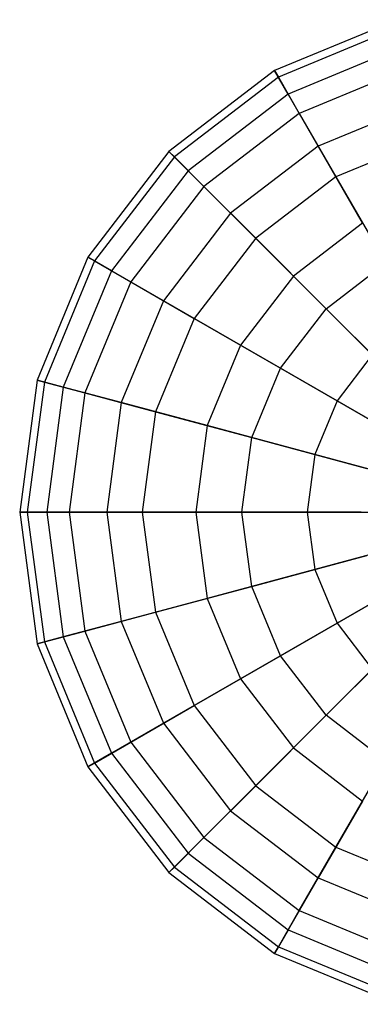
# Model space of a CAD drawing. Extents: x -38.6 to 39.4, y -37.8 to 40.2.
# Tile 16 of 49: x -12.5 to -10.3, y -0.1 to 6.2. Entities that reach past the tile are written whole.
import ezdxf

# ---------------------------------------------------------------- set-up
doc = ezdxf.new("R2010")
doc.units = 0
doc.header["$LTSCALE"] = 2.54
doc.layers.get('0').update_dxf_attribs({"color": 13, "linetype": 'CONTINUOUS'})

# ---------------------------------------------------------------- blocks, each defined once
blk = doc.blocks.new('GRUPUJ_1')
at = {"color": 0}
for p, q in [((28.5545, 44.0864, 12.8002), (27.7653, 43.7595, 12.8002)), ((28.5545, 44.0864, 12.8002), (27.7653, 43.7595, 12.8002)), ((28.5671, 44.0393, 11.9451), (27.7897, 43.7173, 11.9451)), ((28.5671, 44.0393, 11.9451), (27.7897, 43.7173, 11.9451)), ((28.5995, 43.9182, 13.6389), (27.8524, 43.6087, 13.6389)), ((28.5995, 43.9182, 13.6389), (27.8524, 43.6087, 13.6389)), ((27.7653, 43.7595, 12.8002), (27.0876, 43.2395, 12.8002)), ((27.7653, 43.7595, 12.8002), (27.0876, 43.2395, 12.8002)), ((27.8524, 43.6087, 13.6389), (27.7653, 43.7595, 12.8002)), ((27.7653, 43.7595, 12.8002), (27.7897, 43.7173, 11.9451)), ((27.7653, 43.7595, 12.8002), (27.7897, 43.7173, 11.9451)), ((27.8524, 43.6087, 13.6389), (27.7653, 43.7595, 12.8002)), ((28.6366, 43.78, 11.1317), (27.9239, 43.4848, 11.1317)), ((28.6366, 43.78, 11.1317), (27.9239, 43.4848, 11.1317)), ((27.7897, 43.7173, 11.9451), (27.1221, 43.205, 11.9451)), ((27.7897, 43.7173, 11.9451), (27.1221, 43.205, 11.9451)), ((27.7897, 43.7173, 11.9451), (27.9239, 43.4848, 11.1317)), ((27.7897, 43.7173, 11.9451), (27.9239, 43.4848, 11.1317)), ((27.8524, 43.6087, 13.6389), (27.2108, 43.1164, 13.6389)), ((27.8524, 43.6087, 13.6389), (27.2108, 43.1164, 13.6389)), ((28.045, 43.275, 14.4038), (27.8524, 43.6087, 13.6389)), ((28.045, 43.275, 14.4038), (27.8524, 43.6087, 13.6389)), ((28.6993, 43.546, 14.4038), (28.045, 43.275, 14.4038)), ((28.6993, 43.546, 14.4038), (28.045, 43.275, 14.4038)), ((27.9239, 43.4848, 11.1317), (27.312, 43.0152, 11.1317)), ((27.9239, 43.4848, 11.1317), (27.312, 43.0152, 11.1317)), ((27.9239, 43.4848, 11.1317), (28.1588, 43.0779, 10.4156)), ((27.9239, 43.4848, 11.1317), (28.1588, 43.0779, 10.4156)), ((28.7582, 43.3261, 10.4156), (28.1588, 43.0779, 10.4156)), ((28.7582, 43.3261, 10.4156), (28.1588, 43.0779, 10.4156)), ((27.0876, 43.2395, 12.8002), (26.5676, 42.5619, 12.8002)), ((27.0876, 43.2395, 12.8002), (26.5676, 42.5619, 12.8002)), ((27.2108, 43.1164, 13.6389), (27.0876, 43.2395, 12.8002)), ((27.0876, 43.2395, 12.8002), (27.1221, 43.205, 11.9451)), ((27.0876, 43.2395, 12.8002), (27.1221, 43.205, 11.9451)), ((27.2108, 43.1164, 13.6389), (27.0876, 43.2395, 12.8002)), ((28.045, 43.275, 14.4038), (27.4832, 42.8439, 14.4038)), ((28.045, 43.275, 14.4038), (27.4832, 42.8439, 14.4038)), ((28.3301, 42.7812, 15.043), (28.045, 43.275, 14.4038)), ((28.3301, 42.7812, 15.043), (28.045, 43.275, 14.4038)), ((27.1221, 43.205, 11.9451), (26.6099, 42.5375, 11.9451)), ((27.1221, 43.205, 11.9451), (26.6099, 42.5375, 11.9451)), ((27.1221, 43.205, 11.9451), (27.312, 43.0152, 11.1317)), ((27.1221, 43.205, 11.9451), (27.312, 43.0152, 11.1317)), ((27.2108, 43.1164, 13.6389), (26.7185, 42.4748, 13.6389)), ((27.2108, 43.1164, 13.6389), (26.7185, 42.4748, 13.6389)), ((27.4832, 42.8439, 14.4038), (27.2108, 43.1164, 13.6389)), ((27.4832, 42.8439, 14.4038), (27.2108, 43.1164, 13.6389)), ((28.1588, 43.0779, 10.4156), (27.6442, 42.683, 10.4156)), ((28.1588, 43.0779, 10.4156), (27.6442, 42.683, 10.4156)), ((28.1588, 43.0779, 10.4156), (28.4784, 42.5243, 9.8454)), ((28.1588, 43.0779, 10.4156), (28.4784, 42.5243, 9.8454)), ((27.312, 43.0152, 11.1317), (26.8424, 42.4032, 11.1317)), ((27.312, 43.0152, 11.1317), (26.8424, 42.4032, 11.1317)), ((27.312, 43.0152, 11.1317), (27.6442, 42.683, 10.4156)), ((27.312, 43.0152, 11.1317), (27.6442, 42.683, 10.4156)), ((27.4832, 42.8439, 14.4038), (27.0522, 42.2821, 14.4038)), ((27.4832, 42.8439, 14.4038), (27.0522, 42.2821, 14.4038)), ((27.8864, 42.4408, 15.043), (27.4832, 42.8439, 14.4038)), ((27.8864, 42.4408, 15.043), (27.4832, 42.8439, 14.4038)), ((28.3301, 42.7812, 15.043), (27.8864, 42.4408, 15.043)), ((28.3301, 42.7812, 15.043), (27.8864, 42.4408, 15.043)), ((27.6442, 42.683, 10.4156), (27.2493, 42.1683, 10.4156)), ((27.6442, 42.683, 10.4156), (27.2493, 42.1683, 10.4156)), ((27.6442, 42.683, 10.4156), (28.0961, 42.231, 9.8454)), ((27.6442, 42.683, 10.4156), (28.0961, 42.231, 9.8454)), ((26.5676, 42.5619, 12.8002), (26.2407, 41.7727, 12.8002)), ((26.5676, 42.5619, 12.8002), (26.2407, 41.7727, 12.8002)), ((26.5676, 42.5619, 12.8002), (26.6099, 42.5375, 11.9451)), ((26.7185, 42.4748, 13.6389), (26.5676, 42.5619, 12.8002)), ((26.7185, 42.4748, 13.6389), (26.5676, 42.5619, 12.8002)), ((26.5676, 42.5619, 12.8002), (26.6099, 42.5375, 11.9451)), ((26.6099, 42.5375, 11.9451), (26.2879, 41.7601, 11.9451)), ((26.6099, 42.5375, 11.9451), (26.2879, 41.7601, 11.9451)), ((26.6099, 42.5375, 11.9451), (26.8424, 42.4032, 11.1317)), ((26.6099, 42.5375, 11.9451), (26.8424, 42.4032, 11.1317)), ((28.0961, 42.231, 9.8454), (28.4784, 42.5243, 9.8454)), ((28.0961, 42.231, 9.8454), (28.4784, 42.5243, 9.8454)), ((26.7185, 42.4748, 13.6389), (26.409, 41.7276, 13.6389)), ((26.7185, 42.4748, 13.6389), (26.409, 41.7276, 13.6389)), ((27.0522, 42.2821, 14.4038), (26.7185, 42.4748, 13.6389)), ((27.0522, 42.2821, 14.4038), (26.7185, 42.4748, 13.6389)), ((27.8864, 42.4408, 15.043), (27.5459, 41.997, 15.043)), ((27.8864, 42.4408, 15.043), (27.5459, 41.997, 15.043)), ((28.3928, 41.9344, 15.5128), (27.8864, 42.4408, 15.043)), ((28.3928, 41.9344, 15.5128), (27.8864, 42.4408, 15.043)), ((26.8424, 42.4032, 11.1317), (26.5472, 41.6906, 11.1317)), ((26.8424, 42.4032, 11.1317), (26.5472, 41.6906, 11.1317)), ((26.8424, 42.4032, 11.1317), (27.2493, 42.1683, 10.4156)), ((26.8424, 42.4032, 11.1317), (27.2493, 42.1683, 10.4156)), ((27.0522, 42.2821, 14.4038), (26.7812, 41.6279, 14.4038)), ((27.0522, 42.2821, 14.4038), (26.7812, 41.6279, 14.4038)), ((27.5459, 41.997, 15.043), (27.0522, 42.2821, 14.4038)), ((27.5459, 41.997, 15.043), (27.0522, 42.2821, 14.4038)), ((27.8028, 41.8487, 9.8454), (28.0961, 42.231, 9.8454)), ((27.8028, 41.8487, 9.8454), (28.0961, 42.231, 9.8454)), ((28.0961, 42.231, 9.8454), (28.6371, 41.6901, 9.4601)), ((28.0961, 42.231, 9.8454), (28.6371, 41.6901, 9.4601)), ((27.2493, 42.1683, 10.4156), (27.001, 41.569, 10.4156)), ((27.2493, 42.1683, 10.4156), (27.001, 41.569, 10.4156)), ((27.2493, 42.1683, 10.4156), (27.8028, 41.8487, 9.8454)), ((27.2493, 42.1683, 10.4156), (27.8028, 41.8487, 9.8454)), ((27.5459, 41.997, 15.043), (27.3319, 41.4803, 15.043)), ((27.5459, 41.997, 15.043), (27.3319, 41.4803, 15.043)), ((28.1661, 41.639, 15.5128), (27.5459, 41.997, 15.043)), ((28.1661, 41.639, 15.5128), (27.5459, 41.997, 15.043)), ((28.3928, 41.9344, 15.5128), (28.1661, 41.639, 15.5128)), ((28.3928, 41.9344, 15.5128), (28.1661, 41.639, 15.5128)), ((27.6184, 41.4036, 9.8454), (27.8028, 41.8487, 9.8454)), ((27.6184, 41.4036, 9.8454), (27.8028, 41.8487, 9.8454)), ((27.8028, 41.8487, 9.8454), (28.4653, 41.4662, 9.4601)), ((27.8028, 41.8487, 9.8454), (28.4653, 41.4662, 9.4601)), ((26.2407, 41.7727, 12.8002), (26.1292, 40.9258, 12.8002)), ((26.2407, 41.7727, 12.8002), (26.1292, 40.9258, 12.8002)), ((26.2879, 41.7601, 11.9451), (26.178, 40.9258, 11.9451)), ((26.2879, 41.7601, 11.9451), (26.178, 40.9258, 11.9451)), ((26.2407, 41.7727, 12.8002), (26.2879, 41.7601, 11.9451)), ((26.409, 41.7276, 13.6389), (26.2407, 41.7727, 12.8002)), ((26.2407, 41.7727, 12.8002), (26.2879, 41.7601, 11.9451)), ((26.409, 41.7276, 13.6389), (26.2407, 41.7727, 12.8002)), ((26.2879, 41.7601, 11.9451), (26.5472, 41.6906, 11.1317)), ((26.2879, 41.7601, 11.9451), (26.5472, 41.6906, 11.1317)), ((26.409, 41.7276, 13.6389), (26.3034, 40.9258, 13.6389)), ((26.409, 41.7276, 13.6389), (26.3034, 40.9258, 13.6389)), ((26.7812, 41.6279, 14.4038), (26.409, 41.7276, 13.6389)), ((26.7812, 41.6279, 14.4038), (26.409, 41.7276, 13.6389)), ((26.5472, 41.6906, 11.1317), (26.4465, 40.9258, 11.1317)), ((26.5472, 41.6906, 11.1317), (26.4465, 40.9258, 11.1317)), ((26.5472, 41.6906, 11.1317), (27.001, 41.569, 10.4156)), ((26.5472, 41.6906, 11.1317), (27.001, 41.569, 10.4156)), ((26.7812, 41.6279, 14.4038), (26.6887, 40.9258, 14.4038)), ((26.7812, 41.6279, 14.4038), (26.6887, 40.9258, 14.4038)), ((27.3319, 41.4803, 15.043), (26.7812, 41.6279, 14.4038)), ((27.3319, 41.4803, 15.043), (26.7812, 41.6279, 14.4038)), ((28.1661, 41.639, 15.5128), (28.0237, 41.295, 15.5128)), ((28.1661, 41.639, 15.5128), (28.0237, 41.295, 15.5128)), ((28.8705, 41.2323, 15.7813), (28.1661, 41.639, 15.5128)), ((28.8705, 41.2323, 15.7813), (28.1661, 41.639, 15.5128)), ((27.001, 41.569, 10.4156), (26.9163, 40.9258, 10.4156)), ((27.001, 41.569, 10.4156), (26.9163, 40.9258, 10.4156)), ((27.001, 41.569, 10.4156), (27.6184, 41.4036, 9.8454)), ((27.001, 41.569, 10.4156), (27.6184, 41.4036, 9.8454)), ((27.3319, 41.4803, 15.043), (27.2589, 40.9258, 15.043)), ((27.3319, 41.4803, 15.043), (27.2589, 40.9258, 15.043)), ((28.0237, 41.295, 15.5128), (27.3319, 41.4803, 15.043)), ((28.0237, 41.295, 15.5128), (27.3319, 41.4803, 15.043)), ((27.5555, 40.9258, 9.8454), (27.6184, 41.4036, 9.8454)), ((27.5555, 40.9258, 9.8454), (27.6184, 41.4036, 9.8454)), ((27.6184, 41.4036, 9.8454), (28.3573, 41.2056, 9.4601)), ((27.6184, 41.4036, 9.8454), (28.3573, 41.2056, 9.4601)), ((28.0237, 41.295, 15.5128), (27.9751, 40.9258, 15.5128)), ((28.0237, 41.295, 15.5128), (27.9751, 40.9258, 15.5128)), ((28.8093, 41.0845, 15.7813), (28.0237, 41.295, 15.5128)), ((28.8093, 41.0845, 15.7813), (28.0237, 41.295, 15.5128)), ((26.178, 40.9258, 11.9451), (26.1292, 40.9258, 12.8002)), ((26.1292, 40.9258, 12.8002), (26.3034, 40.9258, 13.6389)), ((26.178, 40.9258, 11.9451), (26.1292, 40.9258, 12.8002)), ((26.1292, 40.9258, 12.8002), (26.2407, 40.0789, 12.8002)), ((26.1292, 40.9258, 12.8002), (26.3034, 40.9258, 13.6389)), ((26.1292, 40.9258, 12.8002), (26.2407, 40.0789, 12.8002)), ((26.4465, 40.9258, 11.1317), (26.178, 40.9258, 11.9451)), ((26.178, 40.9258, 11.9451), (26.2879, 40.0916, 11.9451)), ((26.4465, 40.9258, 11.1317), (26.178, 40.9258, 11.9451)), ((26.178, 40.9258, 11.9451), (26.2879, 40.0916, 11.9451)), ((26.3034, 40.9258, 13.6389), (26.6887, 40.9258, 14.4038)), ((26.3034, 40.9258, 13.6389), (26.409, 40.124, 13.6389)), ((26.3034, 40.9258, 13.6389), (26.6887, 40.9258, 14.4038)), ((26.3034, 40.9258, 13.6389), (26.409, 40.124, 13.6389)), ((26.9163, 40.9258, 10.4156), (26.4465, 40.9258, 11.1317)), ((26.9163, 40.9258, 10.4156), (26.4465, 40.9258, 11.1317)), ((26.4465, 40.9258, 11.1317), (26.5472, 40.1611, 11.1317)), ((26.4465, 40.9258, 11.1317), (26.5472, 40.1611, 11.1317)), ((26.6887, 40.9258, 14.4038), (27.2589, 40.9258, 15.043)), ((26.6887, 40.9258, 14.4038), (26.7812, 40.2238, 14.4038)), ((26.6887, 40.9258, 14.4038), (27.2589, 40.9258, 15.043)), ((26.6887, 40.9258, 14.4038), (26.7812, 40.2238, 14.4038)), ((27.5555, 40.9258, 9.8454), (26.9163, 40.9258, 10.4156)), ((26.9163, 40.9258, 10.4156), (27.001, 40.2827, 10.4156)), ((27.5555, 40.9258, 9.8454), (26.9163, 40.9258, 10.4156)), ((26.9163, 40.9258, 10.4156), (27.001, 40.2827, 10.4156)), ((27.2589, 40.9258, 15.043), (27.9751, 40.9258, 15.5128)), ((27.2589, 40.9258, 15.043), (27.3319, 40.3713, 15.043)), ((27.2589, 40.9258, 15.043), (27.9751, 40.9258, 15.5128)), ((27.2589, 40.9258, 15.043), (27.3319, 40.3713, 15.043)), ((28.3205, 40.9258, 9.4601), (27.5555, 40.9258, 9.8454)), ((27.6184, 40.4481, 9.8454), (27.5555, 40.9258, 9.8454)), ((28.3205, 40.9258, 9.4601), (27.5555, 40.9258, 9.8454)), ((27.6184, 40.4481, 9.8454), (27.5555, 40.9258, 9.8454)), ((27.9751, 40.9258, 15.5128), (28.7884, 40.9258, 15.7813)), ((27.9751, 40.9258, 15.5128), (28.0237, 40.5567, 15.5128)), ((27.9751, 40.9258, 15.5128), (28.7884, 40.9258, 15.7813)), ((27.9751, 40.9258, 15.5128), (28.0237, 40.5567, 15.5128)), ((28.8093, 40.7672, 15.7813), (28.0237, 40.5567, 15.5128)), ((28.8093, 40.7672, 15.7813), (28.0237, 40.5567, 15.5128)), ((27.6184, 40.4481, 9.8454), (28.3573, 40.6461, 9.4601)), ((27.6184, 40.4481, 9.8454), (28.3573, 40.6461, 9.4601)), ((28.8705, 40.6194, 15.7813), (28.1661, 40.2127, 15.5128)), ((28.8705, 40.6194, 15.7813), (28.1661, 40.2127, 15.5128)), ((28.0237, 40.5567, 15.5128), (27.3319, 40.3713, 15.043)), ((28.0237, 40.5567, 15.5128), (27.3319, 40.3713, 15.043)), ((28.0237, 40.5567, 15.5128), (28.1661, 40.2127, 15.5128)), ((28.0237, 40.5567, 15.5128), (28.1661, 40.2127, 15.5128)), ((27.001, 40.2827, 10.4156), (27.6184, 40.4481, 9.8454)), ((27.001, 40.2827, 10.4156), (27.6184, 40.4481, 9.8454)), ((27.8028, 40.0029, 9.8454), (27.6184, 40.4481, 9.8454)), ((27.8028, 40.0029, 9.8454), (27.6184, 40.4481, 9.8454)), ((27.3319, 40.3713, 15.043), (26.7812, 40.2238, 14.4038)), ((27.3319, 40.3713, 15.043), (26.7812, 40.2238, 14.4038)), ((27.3319, 40.3713, 15.043), (27.5459, 39.8546, 15.043)), ((27.3319, 40.3713, 15.043), (27.5459, 39.8546, 15.043)), ((27.8028, 40.0029, 9.8454), (28.4653, 40.3854, 9.4601)), ((27.8028, 40.0029, 9.8454), (28.4653, 40.3854, 9.4601)), ((26.5472, 40.1611, 11.1317), (27.001, 40.2827, 10.4156)), ((26.5472, 40.1611, 11.1317), (27.001, 40.2827, 10.4156)), ((27.001, 40.2827, 10.4156), (27.2493, 39.6833, 10.4156)), ((27.001, 40.2827, 10.4156), (27.2493, 39.6833, 10.4156)), ((26.7812, 40.2238, 14.4038), (26.409, 40.124, 13.6389)), ((26.7812, 40.2238, 14.4038), (26.409, 40.124, 13.6389)), ((26.7812, 40.2238, 14.4038), (27.0522, 39.5695, 14.4038)), ((26.7812, 40.2238, 14.4038), (27.0522, 39.5695, 14.4038)), ((28.1661, 40.2127, 15.5128), (27.5459, 39.8546, 15.043)), ((28.1661, 40.2127, 15.5128), (27.5459, 39.8546, 15.043)), ((28.1661, 40.2127, 15.5128), (28.3928, 39.9173, 15.5128)), ((28.1661, 40.2127, 15.5128), (28.3928, 39.9173, 15.5128)), ((26.2879, 40.0916, 11.9451), (26.5472, 40.1611, 11.1317)), ((26.2879, 40.0916, 11.9451), (26.5472, 40.1611, 11.1317)), ((26.5472, 40.1611, 11.1317), (26.8424, 39.4484, 11.1317)), ((26.5472, 40.1611, 11.1317), (26.8424, 39.4484, 11.1317)), ((28.0961, 39.6206, 9.8454), (28.6371, 40.1616, 9.4601)), ((28.0961, 39.6206, 9.8454), (28.6371, 40.1616, 9.4601)), ((26.409, 40.124, 13.6389), (26.2407, 40.0789, 12.8002)), ((26.409, 40.124, 13.6389), (26.2407, 40.0789, 12.8002)), ((26.2407, 40.0789, 12.8002), (26.2879, 40.0916, 11.9451)), ((26.2407, 40.0789, 12.8002), (26.2879, 40.0916, 11.9451)), ((26.2407, 40.0789, 12.8002), (26.5676, 39.2898, 12.8002)), ((26.2407, 40.0789, 12.8002), (26.5676, 39.2898, 12.8002)), ((26.2879, 40.0916, 11.9451), (26.6099, 39.3142, 11.9451)), ((26.2879, 40.0916, 11.9451), (26.6099, 39.3142, 11.9451)), ((26.409, 40.124, 13.6389), (26.7185, 39.3769, 13.6389)), ((26.409, 40.124, 13.6389), (26.7185, 39.3769, 13.6389)), ((27.2493, 39.6833, 10.4156), (27.8028, 40.0029, 9.8454)), ((27.2493, 39.6833, 10.4156), (27.8028, 40.0029, 9.8454)), ((28.0961, 39.6206, 9.8454), (27.8028, 40.0029, 9.8454)), ((28.0961, 39.6206, 9.8454), (27.8028, 40.0029, 9.8454)), ((28.3928, 39.9173, 15.5128), (27.8864, 39.4109, 15.043)), ((28.3928, 39.9173, 15.5128), (27.8864, 39.4109, 15.043)), ((27.5459, 39.8546, 15.043), (27.0522, 39.5695, 14.4038)), ((27.5459, 39.8546, 15.043), (27.0522, 39.5695, 14.4038)), ((27.5459, 39.8546, 15.043), (27.8864, 39.4109, 15.043)), ((27.5459, 39.8546, 15.043), (27.8864, 39.4109, 15.043)), ((26.8424, 39.4484, 11.1317), (27.2493, 39.6833, 10.4156)), ((26.8424, 39.4484, 11.1317), (27.2493, 39.6833, 10.4156)), ((27.2493, 39.6833, 10.4156), (27.6442, 39.1687, 10.4156)), ((27.2493, 39.6833, 10.4156), (27.6442, 39.1687, 10.4156)), ((27.6442, 39.1687, 10.4156), (28.0961, 39.6206, 9.8454)), ((27.6442, 39.1687, 10.4156), (28.0961, 39.6206, 9.8454)), ((28.4784, 39.3273, 9.8454), (28.0961, 39.6206, 9.8454)), ((28.4784, 39.3273, 9.8454), (28.0961, 39.6206, 9.8454)), ((27.0522, 39.5695, 14.4038), (26.7185, 39.3769, 13.6389)), ((27.0522, 39.5695, 14.4038), (26.7185, 39.3769, 13.6389)), ((27.0522, 39.5695, 14.4038), (27.4832, 39.0077, 14.4038)), ((27.0522, 39.5695, 14.4038), (27.4832, 39.0077, 14.4038)), ((26.6099, 39.3142, 11.9451), (26.8424, 39.4484, 11.1317)), ((26.6099, 39.3142, 11.9451), (26.8424, 39.4484, 11.1317)), ((26.8424, 39.4484, 11.1317), (27.312, 38.8365, 11.1317)), ((26.8424, 39.4484, 11.1317), (27.312, 38.8365, 11.1317)), ((27.8864, 39.4109, 15.043), (27.4832, 39.0077, 14.4038)), ((27.8864, 39.4109, 15.043), (27.4832, 39.0077, 14.4038)), ((27.8864, 39.4109, 15.043), (28.3301, 39.0704, 15.043)), ((27.8864, 39.4109, 15.043), (28.3301, 39.0704, 15.043)), ((26.7185, 39.3769, 13.6389), (26.5676, 39.2898, 12.8002)), ((26.7185, 39.3769, 13.6389), (26.5676, 39.2898, 12.8002)), ((26.7185, 39.3769, 13.6389), (27.2108, 38.7353, 13.6389)), ((26.7185, 39.3769, 13.6389), (27.2108, 38.7353, 13.6389)), ((28.1588, 38.7738, 10.4156), (28.4784, 39.3273, 9.8454)), ((28.1588, 38.7738, 10.4156), (28.4784, 39.3273, 9.8454)), ((26.5676, 39.2898, 12.8002), (26.6099, 39.3142, 11.9451)), ((26.5676, 39.2898, 12.8002), (26.6099, 39.3142, 11.9451)), ((26.5676, 39.2898, 12.8002), (27.0876, 38.6121, 12.8002)), ((26.5676, 39.2898, 12.8002), (27.0876, 38.6121, 12.8002)), ((26.6099, 39.3142, 11.9451), (27.1221, 38.6466, 11.9451)), ((26.6099, 39.3142, 11.9451), (27.1221, 38.6466, 11.9451)), ((27.312, 38.8365, 11.1317), (27.6442, 39.1687, 10.4156)), ((27.312, 38.8365, 11.1317), (27.6442, 39.1687, 10.4156)), ((27.6442, 39.1687, 10.4156), (28.1588, 38.7738, 10.4156)), ((27.6442, 39.1687, 10.4156), (28.1588, 38.7738, 10.4156)), ((28.3301, 39.0704, 15.043), (28.045, 38.5766, 14.4038)), ((28.3301, 39.0704, 15.043), (28.045, 38.5766, 14.4038)), ((27.4832, 39.0077, 14.4038), (27.2108, 38.7353, 13.6389)), ((27.4832, 39.0077, 14.4038), (27.2108, 38.7353, 13.6389)), ((27.4832, 39.0077, 14.4038), (28.045, 38.5766, 14.4038)), ((27.4832, 39.0077, 14.4038), (28.045, 38.5766, 14.4038)), ((27.1221, 38.6466, 11.9451), (27.312, 38.8365, 11.1317)), ((27.1221, 38.6466, 11.9451), (27.312, 38.8365, 11.1317)), ((27.312, 38.8365, 11.1317), (27.9239, 38.3669, 11.1317)), ((27.312, 38.8365, 11.1317), (27.9239, 38.3669, 11.1317)), ((27.9239, 38.3669, 11.1317), (28.1588, 38.7738, 10.4156)), ((27.9239, 38.3669, 11.1317), (28.1588, 38.7738, 10.4156)), ((28.1588, 38.7738, 10.4156), (28.7582, 38.5255, 10.4156)), ((28.1588, 38.7738, 10.4156), (28.7582, 38.5255, 10.4156)), ((27.2108, 38.7353, 13.6389), (27.0876, 38.6121, 12.8002)), ((27.2108, 38.7353, 13.6389), (27.0876, 38.6121, 12.8002)), ((27.2108, 38.7353, 13.6389), (27.8524, 38.243, 13.6389)), ((27.2108, 38.7353, 13.6389), (27.8524, 38.243, 13.6389)), ((27.0876, 38.6121, 12.8002), (27.1221, 38.6466, 11.9451)), ((27.0876, 38.6121, 12.8002), (27.1221, 38.6466, 11.9451)), ((27.1221, 38.6466, 11.9451), (27.7897, 38.1344, 11.9451)), ((27.1221, 38.6466, 11.9451), (27.7897, 38.1344, 11.9451)), ((27.0876, 38.6121, 12.8002), (27.7653, 38.0921, 12.8002)), ((27.0876, 38.6121, 12.8002), (27.7653, 38.0921, 12.8002)), ((28.045, 38.5766, 14.4038), (27.8524, 38.243, 13.6389)), ((28.045, 38.5766, 14.4038), (27.8524, 38.243, 13.6389)), ((28.045, 38.5766, 14.4038), (28.6993, 38.3057, 14.4038)), ((28.045, 38.5766, 14.4038), (28.6993, 38.3057, 14.4038)), ((27.7897, 38.1344, 11.9451), (27.9239, 38.3669, 11.1317)), ((27.7897, 38.1344, 11.9451), (27.9239, 38.3669, 11.1317)), ((27.9239, 38.3669, 11.1317), (28.6366, 38.0717, 11.1317)), ((27.9239, 38.3669, 11.1317), (28.6366, 38.0717, 11.1317)), ((27.8524, 38.243, 13.6389), (27.7653, 38.0921, 12.8002)), ((27.8524, 38.243, 13.6389), (27.7653, 38.0921, 12.8002)), ((27.8524, 38.243, 13.6389), (28.5995, 37.9335, 13.6389)), ((27.8524, 38.243, 13.6389), (28.5995, 37.9335, 13.6389)), ((27.7653, 38.0921, 12.8002), (27.7897, 38.1344, 11.9451)), ((27.7653, 38.0921, 12.8002), (27.7897, 38.1344, 11.9451)), ((27.7897, 38.1344, 11.9451), (28.5671, 37.8124, 11.9451)), ((27.7897, 38.1344, 11.9451), (28.5671, 37.8124, 11.9451)), ((27.7653, 38.0921, 12.8002), (28.5545, 37.7652, 12.8002)), ((27.7653, 38.0921, 12.8002), (28.5545, 37.7652, 12.8002))]:
    blk.add_line(p, q, dxfattribs=at)

msp = doc.modelspace()

# ---------------------------------------------------------------- block references
at = {"color": 0}
msp.add_blockref('GRUPUJ_1', (-38.6046, -37.8416, 0.1598), dxfattribs=at)

doc.saveas('drawing.dxf')
